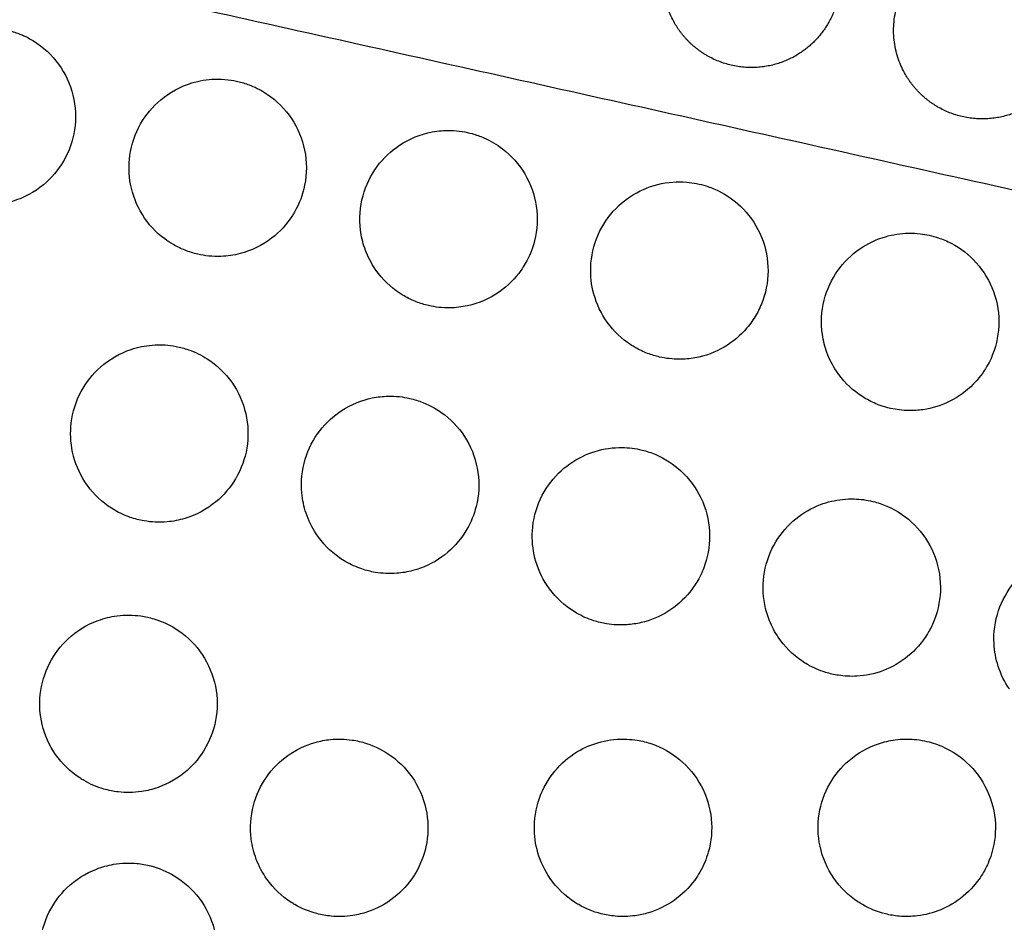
# Model space of a CAD drawing. Header units: millimetres. Extents: x -125 to 375, y 0 to 433.
# Tile 45 of 50: x 244 to 278, y 213 to 244. Entities that reach past the tile are written whole.
import ezdxf

# ---------------------------------------------------------------- set-up
doc = ezdxf.new("R2010")
doc.units = ezdxf.units.MM
doc.layers.add('Layer 01', color=18, linetype='Continuous', true_color=0x000000)

msp = doc.modelspace()

# ---------------------------------------------------------------- linework, layer by layer
at = {"layer": 'Layer 01'}
for points in [[(250, 433.013, 76), (187.5, 324.76, 76), (125, 216.506, 76)], [(250, 433.013, 76), (312.5, 324.76, 76), (375, 216.506, 76)], [(375, 216.506), (312.5, 324.76), (250, 433.013)], [(375, 216.506, 76), (287.653, 235.936, 83.178), (200.305, 255.366, 90.355)], [(125, 216.506, 76), (187.5, 108.253, 76), (250, 0, 76)], [(375, 216.506, 76), (287.653, 197.076, 83.178), (200.305, 177.646, 90.355)], [(375, 216.506, 76), (312.5, 108.253, 76), (250, 0, 76)], [(250, 0), (312.5, 108.253), (375, 216.506)]]:
    msp.add_open_spline(points, degree=2, dxfattribs=at)
at = {"layer": 'Layer 01', "extrusion": (0.093728, 0.054114, 0.994126)}
for points in [[(266.602, 243.714, 84.739), (265.102, 246.312, 84.739), (267.701, 247.812, 84.412), (270.299, 249.312, 84.086), (271.799, 246.714, 84.086), (272.665, 245.214, 84.086), (271.799, 243.714, 84.249)], [(274.412, 241.977, 84.097), (272.912, 244.575, 84.097), (275.51, 246.075, 83.771), (278.108, 247.575, 83.444), (279.608, 244.977, 83.444), (280.474, 243.477, 83.444), (279.608, 241.977, 83.607)]]:
    msp.add_rational_spline(points, [1, 0.707106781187, 1, 0.707106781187, 1, 0.807007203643, 0.868347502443], degree=2, knots=[0, 0, 0, 6.017726, 6.017726, 12.035452, 12.035452, 16.000643, 16.000643, 16.000643], dxfattribs=at)
at = {"layer": 'Layer 01'}
for points, knots in [([(240.768, 239.007, 87.383), (240.603, 239.28, 87.387), (240.482, 239.578, 87.385), (240.346, 240.168, 87.373), (240.322, 240.454, 87.362), (240.362, 241.122, 87.329), (240.457, 241.496, 87.303), (240.775, 242.17, 87.243), (240.988, 242.467, 87.209), (241.492, 242.955, 87.138), (241.775, 243.148, 87.103), (242.39, 243.43, 87.031), (242.718, 243.517, 86.996), (243.228, 243.565, 86.946), (243.404, 243.566, 86.93), (243.713, 243.541, 86.902), (243.846, 243.521, 86.891), (244.113, 243.463, 86.869), (244.246, 243.423, 86.858), (244.561, 243.307, 86.835), (244.739, 243.22, 86.823), (245.239, 242.912, 86.791), (245.529, 242.644, 86.778), (245.988, 242.013, 86.766), (246.153, 241.658, 86.768), (246.341, 240.896, 86.786), (246.359, 240.497, 86.803), (246.242, 239.738, 86.848), (246.118, 239.384, 86.875), (245.932, 239.062, 86.906)], [-17.469048, -17.469048, -17.469048, -17.469048, -16.507542, -16.507542, -15.648501, -15.648501, -14.494551, -14.494551, -13.401548, -13.401548, -12.372977, -12.372977, -11.356707, -11.356707, -10.824783, -10.824783, -10.420284, -10.420284, -10.001862, -10.001862, -9.40773, -9.40773, -8.231291, -8.231291, -7.062916, -7.062916, -5.871762, -5.871762, -4.750268, -4.750268, -4.750268, -4.750268]), ([(248.593, 237.245, 86.738), (248.399, 237.558, 86.743), (248.264, 237.905, 86.741), (248.134, 238.588, 86.724), (248.126, 238.917, 86.711), (248.224, 239.616, 86.671), (248.347, 239.977, 86.643), (248.71, 240.617, 86.58), (248.94, 240.893, 86.545), (249.523, 241.382, 86.468), (249.88, 241.576, 86.425), (250.52, 241.772, 86.355), (250.783, 241.815, 86.329), (251.2, 241.828, 86.289), (251.351, 241.822, 86.275), (251.624, 241.789, 86.251), (251.746, 241.766, 86.241), (252, 241.703, 86.221), (252.131, 241.661, 86.21), (252.459, 241.53, 86.187), (252.649, 241.429, 86.174), (253.148, 241.09, 86.144), (253.424, 240.812, 86.132), (253.855, 240.165, 86.123), (254.006, 239.802, 86.127), (254.162, 239.029, 86.148), (254.163, 238.626, 86.167), (254.02, 237.915, 86.211), (253.904, 237.607, 86.235), (253.741, 237.325, 86.262)], [-17.500676, -17.500676, -17.500676, -17.500676, -16.392581, -16.392581, -15.408401, -15.408401, -14.267858, -14.267858, -13.189418, -13.189418, -11.970841, -11.970841, -11.167984, -11.167984, -10.711223, -10.711223, -10.337848, -10.337848, -9.922599, -9.922599, -9.275389, -9.275389, -8.107515, -8.107515, -6.936109, -6.936109, -5.736027, -5.736027, -4.750311, -4.750311, -4.750311, -4.750311]), ([(256.418, 235.482, 86.092), (256.294, 235.678, 86.096), (256.193, 235.888, 86.097), (256.048, 236.306, 86.093), (256.001, 236.51, 86.089), (255.926, 237.108, 86.071), (255.955, 237.503, 86.051), (256.157, 238.24, 86), (256.321, 238.576, 85.969), (256.749, 239.154, 85.903), (257.004, 239.396, 85.868), (257.629, 239.81, 85.79), (258.004, 239.962, 85.747), (258.604, 240.075, 85.686), (258.813, 240.092, 85.665), (259.153, 240.084, 85.634), (259.284, 240.072, 85.622), (259.528, 240.034, 85.601), (259.641, 240.01, 85.592), (259.887, 239.942, 85.573), (260.019, 239.895, 85.563), (260.371, 239.742, 85.537), (260.582, 239.618, 85.524), (261.08, 239.237, 85.496), (261.337, 238.948, 85.486), (261.732, 238.282, 85.482), (261.864, 237.91, 85.487), (261.978, 237.132, 85.512), (261.957, 236.734, 85.532), (261.792, 236.084, 85.575), (261.688, 235.827, 85.595), (261.55, 235.588, 85.618)], [-17.527932, -17.527932, -17.527932, -17.527932, -16.828859, -16.828859, -16.199688, -16.199688, -15.016869, -15.016869, -13.898167, -13.898167, -12.844225, -12.844225, -11.633271, -11.633271, -11.00043, -11.00043, -10.605452, -10.605452, -10.256419, -10.256419, -9.835082, -9.835082, -9.099714, -9.099714, -7.947148, -7.947148, -6.771878, -6.771878, -5.583718, -5.583718, -4.749643, -4.749643, -4.749643, -4.749643]), ([(245.932, 239.062, 86.906), (245.93, 239.059, 86.906), (245.928, 239.056, 86.907), (245.749, 238.748, 86.937), (245.52, 238.477, 86.969), (244.939, 237.996, 87.042), (244.582, 237.805, 87.083), (243.97, 237.621, 87.146), (243.735, 237.58, 87.169), (243.349, 237.558, 87.205), (243.199, 237.561, 87.219), (242.919, 237.588, 87.243), (242.789, 237.609, 87.254), (242.508, 237.674, 87.278), (242.358, 237.721, 87.289), (242.082, 237.832, 87.31), (241.955, 237.894, 87.319), (241.834, 237.964, 87.328)], [-4.750268, -4.750268, -4.750268, -4.750268, -4.739592, -4.739592, -3.675941, -3.675941, -2.462555, -2.462555, -1.745958, -1.745958, -1.294483, -1.294483, -0.896959, -0.896959, -0.423467, -0.423467, 0, 0, 0, 0]), ([(264.245, 233.717, 85.446), (264.054, 234.011, 85.452), (263.916, 234.336, 85.452), (263.768, 234.979, 85.44), (263.746, 235.289, 85.429), (263.803, 235.977, 85.395), (263.906, 236.347, 85.369), (264.236, 237.01, 85.309), (264.452, 237.3, 85.275), (264.96, 237.774, 85.206), (265.242, 237.959, 85.171), (265.862, 238.233, 85.1), (266.197, 238.317, 85.065), (266.696, 238.354, 85.016), (266.854, 238.354, 85.002), (267.124, 238.331, 84.978), (267.235, 238.315, 84.968), (267.453, 238.272, 84.95), (267.56, 238.244, 84.941), (267.811, 238.165, 84.922), (267.952, 238.108, 84.911), (268.36, 237.907, 84.883), (268.609, 237.733, 84.869), (269.101, 237.265, 84.846), (269.323, 236.957, 84.84), (269.647, 236.259, 84.843), (269.741, 235.873, 84.852), (269.775, 235.094, 84.883), (269.717, 234.707, 84.905), (269.526, 234.172, 84.945), (269.449, 234.007, 84.959), (269.359, 233.851, 84.973)], [-17.558771, -17.558771, -17.558771, -17.558771, -16.504766, -16.504766, -15.574568, -15.574568, -14.426832, -14.426832, -13.342451, -13.342451, -12.32911, -12.32911, -11.293203, -11.293203, -10.817239, -10.817239, -10.47784, -10.47784, -10.145493, -10.145493, -9.686412, -9.686412, -8.776064, -8.776064, -7.643981, -7.643981, -6.461838, -6.461838, -5.295622, -5.295622, -4.748749, -4.748749, -4.748749, -4.748749]), ([(249.643, 236.227, 86.682), (249.542, 236.285, 86.689), (249.445, 236.349, 86.696), (249.049, 236.643, 86.72), (248.792, 236.924, 86.733), (248.593, 237.245, 86.738)], [-1.485797, -1.485797, -1.485797, -1.485797, -1.136148, -1.136148, 0, 0, 0, 0]), ([(253.741, 237.325, 86.262), (253.718, 237.286, 86.266), (253.695, 237.247, 86.27), (253.482, 236.915, 86.303), (253.245, 236.656, 86.336), (252.65, 236.2, 86.408), (252.287, 236.023, 86.449), (251.688, 235.867, 86.509), (251.472, 235.835, 86.53), (251.115, 235.822, 86.563), (250.976, 235.826, 86.576), (250.715, 235.853, 86.599), (250.592, 235.873, 86.609), (250.324, 235.935, 86.631), (250.179, 235.98, 86.643), (249.902, 236.09, 86.664), (249.77, 236.154, 86.673), (249.643, 236.227, 86.682)], [-4.750311, -4.750311, -4.750311, -4.750311, -4.613541, -4.613541, -3.560932, -3.560932, -2.350234, -2.350234, -1.692211, -1.692211, -1.273, -1.273, -0.898359, -0.898359, -0.44309, -0.44309, 0, 0, 0, 0]), ([(272.073, 231.952, 84.799), (271.943, 232.146, 84.804), (271.837, 232.356, 84.806), (271.683, 232.771, 84.804), (271.632, 232.975, 84.8), (271.545, 233.572, 84.785), (271.565, 233.969, 84.766), (271.753, 234.71, 84.718), (271.91, 235.05, 84.688), (272.328, 235.637, 84.623), (272.578, 235.883, 84.588), (273.13, 236.265, 84.519), (273.423, 236.404, 84.485), (273.986, 236.568, 84.425), (274.248, 236.608, 84.399), (274.646, 236.616, 84.361), (274.779, 236.609, 84.349), (275.011, 236.583, 84.329), (275.112, 236.566, 84.32), (275.316, 236.522, 84.303), (275.419, 236.493, 84.295), (275.673, 236.408, 84.276), (275.82, 236.346, 84.265), (276.281, 236.104, 84.234), (276.567, 235.881, 84.218), (277.061, 235.328, 84.199), (277.259, 234.998, 84.196), (277.524, 234.269, 84.205), (277.585, 233.875, 84.217), (277.55, 233.1, 84.253), (277.461, 232.726, 84.277), (277.264, 232.289, 84.313), (277.218, 232.2, 84.32), (277.168, 232.114, 84.328)], [-17.588822, -17.588822, -17.588822, -17.588822, -16.885684, -16.885684, -16.256484, -16.256484, -15.071585, -15.071585, -13.952048, -13.952048, -12.89895, -12.89895, -11.924584, -11.924584, -11.12624, -11.12624, -10.725065, -10.725065, -10.41871, -10.41871, -10.095025, -10.095025, -9.613103, -9.613103, -8.529681, -8.529681, -7.382569, -7.382569, -6.195906, -6.195906, -5.048737, -5.048737, -4.747914, -4.747914, -4.747914, -4.747914]), ([(261.55, 235.588, 85.618), (261.504, 235.509, 85.625), (261.455, 235.431, 85.633), (261.203, 235.075, 85.671), (260.957, 234.83, 85.703), (260.349, 234.403, 85.775), (259.98, 234.241, 85.815), (259.398, 234.115, 85.873), (259.202, 234.092, 85.892), (258.878, 234.086, 85.921), (258.75, 234.092, 85.933), (258.507, 234.119, 85.954), (258.392, 234.138, 85.964), (258.136, 234.197, 85.985), (257.996, 234.24, 85.996), (257.719, 234.349, 86.017), (257.583, 234.414, 86.027), (257.452, 234.49, 86.036)], [-4.749643, -4.749643, -4.749643, -4.749643, -4.472478, -4.472478, -3.432734, -3.432734, -2.227827, -2.227827, -1.634445, -1.634445, -1.248636, -1.248636, -0.896283, -0.896283, -0.456261, -0.456261, 0, 0, 0, 0]), ([(257.452, 234.49, 86.036), (257.359, 234.544, 86.043), (257.268, 234.603, 86.049), (256.878, 234.888, 86.073), (256.619, 235.164, 86.086), (256.418, 235.482, 86.092)], [-1.454549, -1.454549, -1.454549, -1.454549, -1.12965, -1.12965, 0, 0, 0, 0]), ([(269.359, 233.851, 84.973), (269.269, 233.695, 84.988), (269.166, 233.548, 85.003), (268.831, 233.153, 85.049), (268.571, 232.935, 85.081), (267.975, 232.584, 85.149), (267.638, 232.46, 85.184), (267.116, 232.367, 85.235), (266.941, 232.351, 85.252), (266.649, 232.351, 85.278), (266.531, 232.357, 85.289), (266.306, 232.383, 85.308), (266.198, 232.402, 85.317), (265.954, 232.458, 85.337), (265.819, 232.499, 85.348), (265.54, 232.606, 85.37), (265.398, 232.674, 85.38), (265.261, 232.753, 85.39)], [-4.748749, -4.748749, -4.748749, -4.748749, -4.204737, -4.204737, -3.187761, -3.187761, -2.113603, -2.113603, -1.584836, -1.584836, -1.230782, -1.230782, -0.900345, -0.900345, -0.47614, -0.47614, 0, 0, 0, 0]), ([(265.261, 232.753, 85.39), (265.175, 232.802, 85.396), (265.092, 232.856, 85.401), (264.708, 233.132, 85.426), (264.448, 233.404, 85.44), (264.245, 233.717, 85.446)], [-1.421668, -1.421668, -1.421668, -1.421668, -1.122476, -1.122476, 0, 0, 0, 0]), ([(246.653, 228.203, 87.199), (246.453, 228.511, 87.21), (246.31, 228.852, 87.214), (246.164, 229.535, 87.211), (246.149, 229.869, 87.203), (246.233, 230.569, 87.177), (246.347, 230.93, 87.157), (246.692, 231.571, 87.108), (246.913, 231.851, 87.08), (247.478, 232.352, 87.014), (247.83, 232.555, 86.976), (248.441, 232.761, 86.914), (248.68, 232.81, 86.891), (249.068, 232.842, 86.855), (249.215, 232.843, 86.841), (249.486, 232.825, 86.817), (249.61, 232.809, 86.807), (249.874, 232.759, 86.784), (250.014, 232.721, 86.773), (250.374, 232.596, 86.745), (250.588, 232.492, 86.729), (251.111, 232.157, 86.692), (251.393, 231.888, 86.675), (251.842, 231.254, 86.654), (252.003, 230.894, 86.65), (252.179, 230.127, 86.656), (252.191, 229.729, 86.665), (252.066, 228.987, 86.696), (251.944, 228.649, 86.715), (251.765, 228.34, 86.739)], [-17.558348, -17.558348, -17.558348, -17.558348, -16.454147, -16.454147, -15.458003, -15.458003, -14.329939, -14.329939, -13.263381, -13.263381, -12.050201, -12.050201, -11.315582, -11.315582, -10.873675, -10.873675, -10.497019, -10.497019, -10.061013, -10.061013, -9.347482, -9.347482, -8.187338, -8.187338, -7.010991, -7.010991, -5.822985, -5.822985, -4.747616, -4.747616, -4.747616, -4.747616]), ([(273.07, 231.016, 84.742), (272.992, 231.061, 84.748), (272.915, 231.11, 84.753), (272.539, 231.375, 84.778), (272.278, 231.643, 84.792), (272.073, 231.952, 84.799)], [-1.387872, -1.387872, -1.387872, -1.387872, -1.114702, -1.114702, 0, 0, 0, 0]), ([(277.168, 232.114, 84.328), (277.041, 231.893, 84.349), (276.886, 231.689, 84.371), (276.475, 231.272, 84.424), (276.206, 231.078, 84.455), (275.625, 230.787, 84.519), (275.318, 230.691, 84.55), (274.845, 230.622, 84.595), (274.688, 230.612, 84.61), (274.424, 230.615, 84.634), (274.317, 230.623, 84.643), (274.109, 230.648, 84.661), (274.008, 230.665, 84.67), (273.778, 230.717, 84.689), (273.65, 230.755, 84.699), (273.367, 230.86, 84.721), (273.215, 230.932, 84.732), (273.07, 231.016, 84.742)], [-4.747914, -4.747914, -4.747914, -4.747914, -3.976701, -3.976701, -2.981831, -2.981831, -2.01501, -2.01501, -1.5401, -1.5401, -1.216953, -1.216953, -0.907926, -0.907926, -0.505552, -0.505552, 0, 0, 0, 0]), ([(254.472, 226.451, 86.539), (254.33, 226.666, 86.547), (254.216, 226.899, 86.552), (254.059, 227.366, 86.556), (254.01, 227.596, 86.555), (253.954, 228.213, 86.546), (253.993, 228.601, 86.533), (254.21, 229.319, 86.495), (254.378, 229.645, 86.471), (254.809, 230.205, 86.417), (255.063, 230.438, 86.388), (255.661, 230.824, 86.322), (256.007, 230.966, 86.287), (256.549, 231.078, 86.235), (256.732, 231.098, 86.218), (257.04, 231.104, 86.19), (257.165, 231.099, 86.178), (257.408, 231.074, 86.157), (257.526, 231.054, 86.147), (257.793, 230.993, 86.125), (257.942, 230.947, 86.113), (258.35, 230.784, 86.081), (258.599, 230.642, 86.063), (259.121, 230.234, 86.028), (259.372, 229.948, 86.014), (259.762, 229.283, 85.998), (259.893, 228.908, 85.996), (260.001, 228.135, 86.007), (259.98, 227.743, 86.018), (259.817, 227.099, 86.048), (259.712, 226.841, 86.063), (259.574, 226.603, 86.081)], [-17.570019, -17.570019, -17.570019, -17.570019, -16.793852, -16.793852, -16.089224, -16.089224, -14.928839, -14.928839, -13.831381, -13.831381, -12.798823, -12.798823, -11.680888, -11.680888, -11.127517, -11.127517, -10.749496, -10.749496, -10.390383, -10.390383, -9.922704, -9.922704, -9.064018, -9.064018, -7.928494, -7.928494, -6.746931, -6.746931, -5.578895, -5.578895, -4.745769, -4.745769, -4.745769, -4.745769]), ([(262.291, 224.699, 85.877), (262.101, 224.983, 85.888), (261.961, 225.298, 85.895), (261.801, 225.929, 85.896), (261.772, 226.238, 85.892), (261.813, 226.922, 85.874), (261.907, 227.29, 85.857), (262.215, 227.953, 85.813), (262.421, 228.246, 85.787), (262.909, 228.729, 85.73), (263.181, 228.922, 85.701), (263.76, 229.202, 85.641), (264.06, 229.293, 85.611), (264.52, 229.358, 85.568), (264.672, 229.367, 85.554), (264.936, 229.364, 85.53), (265.048, 229.356, 85.52), (265.274, 229.328, 85.501), (265.387, 229.307, 85.491), (265.657, 229.241, 85.469), (265.813, 229.189, 85.457), (266.275, 228.991, 85.421), (266.563, 228.806, 85.4), (267.095, 228.318, 85.366), (267.325, 228.008, 85.354), (267.661, 227.308, 85.341), (267.759, 226.922, 85.342), (267.802, 226.147, 85.356), (267.749, 225.766, 85.369), (267.564, 225.217, 85.397), (267.482, 225.036, 85.408), (267.383, 224.865, 85.42)], [-17.587167, -17.587167, -17.587167, -17.587167, -16.558604, -16.558604, -15.630891, -15.630891, -14.497628, -14.497628, -13.427448, -13.427448, -12.427352, -12.427352, -11.485286, -11.485286, -11.026983, -11.026983, -10.687837, -10.687837, -10.341131, -10.341131, -9.848005, -9.848005, -8.82491, -8.82491, -7.675371, -7.675371, -6.489666, -6.489666, -5.341147, -5.341147, -4.745255, -4.745255, -4.745255, -4.745255]), ([(247.667, 227.242, 87.129), (247.589, 227.286, 87.135), (247.513, 227.335, 87.141), (247.128, 227.606, 87.169), (246.861, 227.883, 87.187), (246.653, 228.203, 87.199)], [-1.419269, -1.419269, -1.419269, -1.419269, -1.148037, -1.148037, 0, 0, 0, 0]), ([(251.765, 228.34, 86.739), (251.759, 228.329, 86.739), (251.753, 228.319, 86.74), (251.57, 228.011, 86.764), (251.344, 227.747, 86.79), (250.769, 227.272, 86.852), (250.412, 227.081, 86.888), (249.835, 226.908, 86.943), (249.635, 226.87, 86.961), (249.298, 226.839, 86.992), (249.162, 226.837, 87.004), (248.9, 226.849, 87.027), (248.775, 226.863, 87.038), (248.492, 226.912, 87.062), (248.337, 226.952, 87.075), (248.005, 227.067, 87.103), (247.832, 227.146, 87.116), (247.667, 227.242, 87.129)], [-4.747616, -4.747616, -4.747616, -4.747616, -4.711543, -4.711543, -3.668885, -3.668885, -2.460979, -2.460979, -1.849393, -1.849393, -1.439462, -1.439462, -1.057936, -1.057936, -0.574516, -0.574516, 0, 0, 0, 0]), ([(270.109, 222.949, 85.211), (269.991, 223.123, 85.219), (269.892, 223.31, 85.225), (269.74, 223.684, 85.232), (269.686, 223.869, 85.234), (269.579, 224.419, 85.233), (269.576, 224.788, 85.227), (269.704, 225.513, 85.2), (269.835, 225.861, 85.181), (270.205, 226.475, 85.134), (270.434, 226.739, 85.107), (270.954, 227.16, 85.05), (271.234, 227.322, 85.021), (271.776, 227.526, 84.967), (272.027, 227.585, 84.943), (272.415, 227.626, 84.907), (272.548, 227.631, 84.895), (272.783, 227.624, 84.874), (272.885, 227.616, 84.865), (273.096, 227.588, 84.847), (273.204, 227.568, 84.838), (273.473, 227.502, 84.815), (273.631, 227.449, 84.803), (274.132, 227.232, 84.763), (274.45, 227.016, 84.741), (274.99, 226.475, 84.706), (275.207, 226.153, 84.694), (275.511, 225.435, 84.684), (275.592, 225.045, 84.685), (275.597, 224.272, 84.701), (275.528, 223.897, 84.714), (275.336, 223.401, 84.74), (275.27, 223.262, 84.748), (275.193, 223.128, 84.757)], [-17.599757, -17.599757, -17.599757, -17.599757, -16.966235, -16.966235, -16.386039, -16.386039, -15.284553, -15.284553, -14.172651, -14.172651, -13.126038, -13.126038, -12.155459, -12.155459, -11.378653, -11.378653, -10.978712, -10.978712, -10.66866, -10.66866, -10.336798, -10.336798, -9.835285, -9.835285, -8.690185, -8.690185, -7.533699, -7.533699, -6.346134, -6.346134, -5.210056, -5.210056, -4.744814, -4.744814, -4.744814, -4.744814]), ([(259.574, 226.603, 86.081), (259.531, 226.528, 86.086), (259.485, 226.455, 86.092), (259.241, 226.106, 86.121), (259.001, 225.863, 86.147), (258.429, 225.453, 86.206), (258.096, 225.296, 86.239), (257.567, 225.156, 86.288), (257.388, 225.125, 86.305), (257.081, 225.102, 86.333), (256.956, 225.1, 86.344), (256.711, 225.112, 86.365), (256.592, 225.125, 86.376), (256.321, 225.171, 86.399), (256.17, 225.209, 86.412), (255.832, 225.322, 86.44), (255.649, 225.404, 86.454), (255.476, 225.504, 86.468)], [-4.745769, -4.745769, -4.745769, -4.745769, -4.485667, -4.485667, -3.46292, -3.46292, -2.36145, -2.36145, -1.812321, -1.812321, -1.433624, -1.433624, -1.073472, -1.073472, -0.604086, -0.604086, 0, 0, 0, 0]), ([(255.476, 225.504, 86.468), (255.403, 225.547, 86.474), (255.331, 225.592, 86.479), (254.95, 225.858, 86.508), (254.682, 226.133, 86.527), (254.472, 226.451, 86.539)], [-1.400939, -1.400939, -1.400939, -1.400939, -1.144931, -1.144931, 0, 0, 0, 0]), ([(277.925, 221.201, 84.542), (277.764, 221.438, 84.554), (277.637, 221.696, 84.561), (277.469, 222.215, 84.569), (277.422, 222.471, 84.57), (277.387, 223.111, 84.562), (277.44, 223.492, 84.551), (277.677, 224.194, 84.517), (277.853, 224.511, 84.495), (278.293, 225.05, 84.444), (278.548, 225.272, 84.416), (279.121, 225.624, 84.357), (279.436, 225.751, 84.326), (279.935, 225.859, 84.278), (280.107, 225.882, 84.263), (280.385, 225.893, 84.237), (280.492, 225.892, 84.228), (280.691, 225.879, 84.21), (280.785, 225.868, 84.202), (280.991, 225.835, 84.185), (281.103, 225.811, 84.175), (281.414, 225.724, 84.149), (281.608, 225.647, 84.134), (282.129, 225.375, 84.094), (282.429, 225.136, 84.073), (282.93, 224.554, 84.041), (283.124, 224.214, 84.031), (283.375, 223.467, 84.024), (283.425, 223.066, 84.027), (283.368, 222.297, 84.045), (283.271, 221.936, 84.059), (283.078, 221.529, 84.081), (283.041, 221.46, 84.086), (283.002, 221.391, 84.09)], [-17.611854, -17.611854, -17.611854, -17.611854, -16.751794, -16.751794, -15.971839, -15.971839, -14.824628, -14.824628, -13.741607, -13.741607, -12.729184, -12.729184, -11.710844, -11.710844, -11.188999, -11.188999, -10.868627, -10.868627, -10.585285, -10.585285, -10.23913, -10.23913, -9.611439, -9.611439, -8.467848, -8.467848, -7.300669, -7.300669, -6.098504, -6.098504, -4.982413, -4.982413, -4.744431, -4.744431, -4.744431, -4.744431]), ([(267.383, 224.865, 85.42), (267.304, 224.728, 85.43), (267.214, 224.598, 85.44), (266.905, 224.216, 85.475), (266.654, 223.995, 85.501), (266.093, 223.645, 85.557), (265.787, 223.518, 85.586), (265.307, 223.407, 85.63), (265.144, 223.383, 85.645), (264.866, 223.364, 85.67), (264.751, 223.363, 85.68), (264.523, 223.375, 85.7), (264.411, 223.387, 85.71), (264.152, 223.429, 85.733), (264.007, 223.464, 85.745), (263.663, 223.575, 85.774), (263.469, 223.662, 85.79), (263.285, 223.767, 85.804)], [-4.745255, -4.745255, -4.745255, -4.745255, -4.266625, -4.266625, -3.265128, -3.265128, -2.272313, -2.272313, -1.77764, -1.77764, -1.429974, -1.429974, -1.090049, -1.090049, -0.638872, -0.638872, 0, 0, 0, 0]), ([(263.285, 223.767, 85.804), (263.216, 223.807, 85.81), (263.149, 223.85, 85.815), (262.771, 224.111, 85.844), (262.502, 224.383, 85.863), (262.291, 224.699, 85.877)], [-1.38333, -1.38333, -1.38333, -1.38333, -1.142235, -1.142235, 0, 0, 0, 0]), ([(245.658, 218.99, 87.413), (245.446, 219.295, 87.431), (245.293, 219.637, 87.442), (245.127, 220.329, 87.452), (245.104, 220.671, 87.452), (245.178, 221.378, 87.439), (245.284, 221.736, 87.426), (245.613, 222.378, 87.39), (245.826, 222.659, 87.368), (246.375, 223.17, 87.313), (246.72, 223.38, 87.28), (247.303, 223.593, 87.225), (247.519, 223.646, 87.205), (247.878, 223.692, 87.173), (248.019, 223.701, 87.16), (248.286, 223.697, 87.136), (248.412, 223.688, 87.125), (248.688, 223.649, 87.101), (248.838, 223.617, 87.089), (249.238, 223.497, 87.055), (249.481, 223.388, 87.035), (250.026, 223.049, 86.991), (250.306, 222.791, 86.969), (250.766, 222.173, 86.936), (250.936, 221.815, 86.925), (251.128, 221.055, 86.916), (251.149, 220.661, 86.917), (251.041, 219.911, 86.932), (250.924, 219.562, 86.945), (250.738, 219.228, 86.963), (250.73, 219.213, 86.964), (250.722, 219.199, 86.965)], [-17.640029, -17.640029, -17.640029, -17.640029, -16.522417, -16.522417, -15.500582, -15.500582, -14.384711, -14.384711, -13.330333, -13.330333, -12.123414, -12.123414, -11.45566, -11.45566, -11.029731, -11.029731, -10.649579, -10.649579, -10.188722, -10.188722, -9.38906, -9.38906, -8.253474, -8.253474, -7.072011, -7.072011, -5.895771, -5.895771, -4.795519, -4.795519, -4.745626, -4.745626, -4.745626, -4.745626]), ([(271.094, 222.03, 85.137), (271.029, 222.068, 85.142), (270.965, 222.108, 85.147), (270.591, 222.364, 85.177), (270.321, 222.635, 85.197), (270.109, 222.949, 85.211)], [-1.367676, -1.367676, -1.367676, -1.367676, -1.140283, -1.140283, 0, 0, 0, 0]), ([(275.193, 223.128, 84.757), (275.094, 222.958, 84.769), (274.978, 222.797, 84.781), (274.632, 222.402, 84.818), (274.377, 222.194, 84.844), (273.818, 221.871, 84.898), (273.518, 221.756, 84.926), (273.062, 221.661, 84.967), (272.917, 221.642, 84.98), (272.665, 221.627, 85.003), (272.559, 221.627, 85.012), (272.349, 221.637, 85.031), (272.245, 221.647, 85.04), (271.996, 221.685, 85.061), (271.852, 221.718, 85.074), (271.496, 221.827, 85.104), (271.289, 221.918, 85.121), (271.094, 222.03, 85.137)], [-4.744814, -4.744814, -4.744814, -4.744814, -4.148507, -4.148507, -3.162906, -3.162906, -2.200476, -2.200476, -1.757801, -1.757801, -1.439025, -1.439025, -1.123205, -1.123205, -0.679625, -0.679625, 0, 0, 0, 0]), ([(250.722, 219.199, 86.965), (250.559, 218.917, 86.981), (250.351, 218.663, 87), (249.818, 218.194, 87.049), (249.484, 217.998, 87.079), (248.942, 217.806, 87.128), (248.755, 217.76, 87.144), (248.432, 217.712, 87.173), (248.298, 217.701, 87.185), (248.036, 217.698, 87.208), (247.908, 217.704, 87.219), (247.615, 217.738, 87.245), (247.451, 217.771, 87.259), (247.058, 217.884, 87.294), (246.834, 217.98, 87.313), (246.624, 218.101, 87.332)], [-4.745626, -4.745626, -4.745626, -4.745626, -3.763589, -3.763589, -2.607178, -2.607178, -2.02702, -2.02702, -1.622332, -1.622332, -1.235821, -1.235821, -0.732464, -0.732464, 0, 0, 0, 0]), ([(252.805, 214.775, 86.785), (252.657, 214.983, 86.799), (252.537, 215.21, 86.81), (252.365, 215.668, 86.826), (252.308, 215.898, 86.832), (252.231, 216.509, 86.839), (252.255, 216.894, 86.837), (252.442, 217.611, 86.819), (252.595, 217.94, 86.805), (252.997, 218.511, 86.767), (253.238, 218.753, 86.745), (253.796, 219.151, 86.694), (254.111, 219.302, 86.665), (254.612, 219.442, 86.62), (254.783, 219.474, 86.605), (255.078, 219.504, 86.578), (255.202, 219.508, 86.567), (255.447, 219.503, 86.546), (255.568, 219.492, 86.535), (255.852, 219.451, 86.51), (256.014, 219.413, 86.496), (256.475, 219.265, 86.456), (256.761, 219.12, 86.432), (257.328, 218.708, 86.384), (257.592, 218.426, 86.362), (258.005, 217.767, 86.328), (258.147, 217.395, 86.316), (258.277, 216.628, 86.305), (258.267, 216.241, 86.306), (258.12, 215.564, 86.318), (258.007, 215.274, 86.327), (257.853, 215.006, 86.34)], [-17.660193, -17.660193, -17.660193, -17.660193, -16.89272, -16.89272, -16.185271, -16.185271, -15.038568, -15.038568, -13.955296, -13.955296, -12.936519, -12.936519, -11.889013, -11.889013, -11.367142, -11.367142, -10.99311, -10.99311, -10.62752, -10.62752, -10.127047, -10.127047, -9.166538, -9.166538, -8.013922, -8.013922, -6.827081, -6.827081, -5.674879, -5.674879, -4.743375, -4.743375, -4.743375, -4.743375]), ([(262.396, 214.788, 85.938), (262.209, 215.055, 85.956), (262.067, 215.351, 85.969), (261.891, 215.952, 85.986), (261.851, 216.251, 85.99), (261.861, 216.924, 85.989), (261.936, 217.293, 85.982), (262.21, 217.965, 85.956), (262.399, 218.265, 85.938), (262.856, 218.768, 85.895), (263.115, 218.973, 85.871), (263.658, 219.273, 85.821), (263.934, 219.376, 85.796), (264.363, 219.469, 85.758), (264.509, 219.49, 85.745), (264.766, 219.507, 85.722), (264.878, 219.508, 85.712), (265.105, 219.498, 85.692), (265.221, 219.486, 85.682), (265.503, 219.44, 85.657), (265.668, 219.399, 85.643), (266.171, 219.226, 85.6), (266.491, 219.047, 85.573), (267.067, 218.569, 85.524), (267.313, 218.269, 85.504), (267.683, 217.581, 85.473), (267.8, 217.2, 85.464), (267.878, 216.43, 85.458), (267.844, 216.05, 85.46), (267.673, 215.448, 85.474), (267.576, 215.22, 85.482), (267.453, 215.006, 85.492)], [-17.645566, -17.645566, -17.645566, -17.645566, -16.66455, -16.66455, -15.76216, -15.76216, -14.639637, -14.639637, -13.58079, -13.58079, -12.591566, -12.591566, -11.709567, -11.709567, -11.265933, -11.265933, -10.929923, -10.929923, -10.579193, -10.579193, -10.067801, -10.067801, -8.973139, -8.973139, -7.813533, -7.813533, -6.624951, -6.624951, -5.486997, -5.486997, -4.743426, -4.743426, -4.743426, -4.743426]), ([(271.988, 214.799, 85.091), (271.762, 215.125, 85.112), (271.603, 215.493, 85.128), (271.444, 216.24, 85.143), (271.434, 216.611, 85.144), (271.548, 217.335, 85.133), (271.671, 217.682, 85.121), (272.023, 218.296, 85.088), (272.243, 218.562, 85.067), (272.794, 219.034, 85.016), (273.131, 219.226, 84.985), (273.68, 219.411, 84.935), (273.87, 219.455, 84.918), (274.179, 219.496, 84.89), (274.294, 219.504, 84.88), (274.51, 219.508, 84.861), (274.609, 219.504, 84.852), (274.826, 219.486, 84.833), (274.943, 219.469, 84.823), (275.258, 219.404, 84.795), (275.452, 219.343, 84.779), (275.993, 219.111, 84.733), (276.314, 218.892, 84.706), (276.859, 218.343, 84.66), (277.076, 218.016, 84.643), (277.379, 217.287, 84.618), (277.457, 216.891, 84.612), (277.453, 216.12, 84.612), (277.382, 215.752, 84.618), (277.192, 215.269, 84.633), (277.127, 215.135, 84.639), (277.053, 215.006, 84.645)], [-17.637135, -17.637135, -17.637135, -17.637135, -16.443294, -16.443294, -15.337801, -15.337801, -14.239537, -14.239537, -13.207645, -13.207645, -12.049815, -12.049815, -11.460929, -11.460929, -11.111185, -11.111185, -10.810534, -10.810534, -10.454753, -10.454753, -9.841037, -9.841037, -8.681125, -8.681125, -7.510565, -7.510565, -6.307727, -6.307727, -5.191919, -5.191919, -4.744125, -4.744125, -4.744125, -4.744125]), ([(246.624, 218.101, 87.332), (246.573, 218.13, 87.336), (246.524, 218.16, 87.34), (246.155, 218.403, 87.372), (245.877, 218.674, 87.395), (245.658, 218.99, 87.413)], [-1.333069, -1.333069, -1.333069, -1.333069, -1.157912, -1.157912, 0, 0, 0, 0]), ([(245.704, 210.541, 87.381), (245.481, 210.845, 87.404), (245.317, 211.189, 87.422), (245.133, 211.893, 87.445), (245.104, 212.245, 87.451), (245.171, 212.959, 87.45), (245.272, 213.315, 87.444), (245.589, 213.955, 87.419), (245.795, 214.236, 87.402), (246.332, 214.753, 87.357), (246.673, 214.97, 87.327), (247.231, 215.185, 87.279), (247.424, 215.238, 87.262), (247.755, 215.294, 87.233), (247.89, 215.308, 87.221), (248.153, 215.316, 87.198), (248.28, 215.312, 87.186), (248.569, 215.285, 87.161), (248.729, 215.256, 87.147), (249.162, 215.143, 87.108), (249.427, 215.031, 87.084), (249.999, 214.686, 87.033), (250.285, 214.429, 87.007), (250.753, 213.811, 86.962), (250.927, 213.453, 86.945), (251.124, 212.697, 86.922), (251.148, 212.307, 86.917), (251.051, 211.564, 86.919), (250.939, 211.217, 86.925), (250.753, 210.869, 86.937), (250.738, 210.841, 86.939), (250.722, 210.814, 86.94)], [-17.71838, -17.71838, -17.71838, -17.71838, -16.581501, -16.581501, -15.528799, -15.528799, -14.424219, -14.424219, -13.38163, -13.38163, -12.178034, -12.178034, -11.576102, -11.576102, -11.165784, -11.165784, -10.781688, -10.781688, -10.292093, -10.292093, -9.428437, -9.428437, -8.280034, -8.280034, -7.093453, -7.093453, -5.929325, -5.929325, -4.840813, -4.840813, -4.744492, -4.744492, -4.744492, -4.744492]), ([(257.853, 215.006, 86.34), (257.829, 214.964, 86.342), (257.803, 214.923, 86.344), (257.595, 214.6, 86.362), (257.368, 214.351, 86.38), (256.838, 213.935, 86.425), (256.537, 213.773, 86.451), (256.052, 213.609, 86.493), (255.885, 213.568, 86.507), (255.593, 213.523, 86.533), (255.47, 213.512, 86.544), (255.225, 213.504, 86.565), (255.104, 213.508, 86.576), (254.819, 213.534, 86.601), (254.657, 213.562, 86.616), (254.238, 213.671, 86.653), (253.988, 213.774, 86.676), (253.755, 213.908, 86.697)], [-4.743375, -4.743375, -4.743375, -4.743375, -4.596989, -4.596989, -3.589017, -3.589017, -2.565429, -2.565429, -2.047369, -2.047369, -1.674251, -1.674251, -1.307859, -1.307859, -0.812542, -0.812542, 0, 0, 0, 0]), ([(267.453, 215.006, 85.492), (267.4, 214.915, 85.497), (267.342, 214.826, 85.502), (267.085, 214.474, 85.523), (266.849, 214.241, 85.542), (266.317, 213.867, 85.587), (266.025, 213.726, 85.612), (265.57, 213.589, 85.652), (265.419, 213.556, 85.665), (265.155, 213.519, 85.688), (265.043, 213.51, 85.698), (264.816, 213.504, 85.718), (264.702, 213.508, 85.728), (264.428, 213.533, 85.752), (264.269, 213.56, 85.766), (263.847, 213.667, 85.804), (263.592, 213.771, 85.828), (263.355, 213.908, 85.849)], [-4.743426, -4.743426, -4.743426, -4.743426, -4.423472, -4.423472, -3.432914, -3.432914, -2.462206, -2.462206, -1.99817, -1.99817, -1.658143, -1.658143, -1.313427, -1.313427, -0.828088, -0.828088, 0, 0, 0, 0]), ([(277.053, 215.006, 84.645), (276.955, 214.836, 84.653), (276.84, 214.676, 84.662), (276.499, 214.287, 84.69), (276.251, 214.082, 84.711), (275.737, 213.78, 84.754), (275.481, 213.674, 84.776), (275.084, 213.57, 84.811), (274.951, 213.545, 84.822), (274.715, 213.516, 84.843), (274.614, 213.509, 84.852), (274.406, 213.505, 84.87), (274.3, 213.508, 84.879), (274.04, 213.531, 84.903), (273.886, 213.557, 84.916), (273.461, 213.662, 84.955), (273.199, 213.767, 84.979), (272.955, 213.908, 85.001)], [-4.744125, -4.744125, -4.744125, -4.744125, -4.150858, -4.150858, -3.187286, -3.187286, -2.355374, -2.355374, -1.947389, -1.947389, -1.640372, -1.640372, -1.320169, -1.320169, -0.851082, -0.851082, 0, 0, 0, 0]), ([(253.755, 213.908, 86.697), (253.713, 213.932, 86.701), (253.672, 213.958, 86.705), (253.307, 214.192, 86.738), (253.027, 214.461, 86.764), (252.805, 214.775, 86.785)], [-1.306411, -1.306411, -1.306411, -1.306411, -1.160399, -1.160399, 0, 0, 0, 0]), ([(263.355, 213.908, 85.849), (263.308, 213.935, 85.854), (263.262, 213.964, 85.858), (262.895, 214.203, 85.892), (262.616, 214.473, 85.918), (262.396, 214.788, 85.938)], [-1.321875, -1.321875, -1.321875, -1.321875, -1.158305, -1.158305, 0, 0, 0, 0]), ([(272.955, 213.908, 85.001), (272.904, 213.938, 85.006), (272.853, 213.969, 85.01), (272.484, 214.213, 85.045), (272.207, 214.483, 85.07), (271.988, 214.799, 85.091)], [-1.335302, -1.335302, -1.335302, -1.335302, -1.156498, -1.156498, 0, 0, 0, 0])]:
    msp.add_open_spline(points, degree=3, knots=knots, dxfattribs=at)
at = {"layer": 'Layer 01', "extrusion": (-0.093728, -0.054114, -0.994126)}
for points in [[(267.701, 242.616, 84.695), (267.004, 243.018, 84.739), (266.602, 243.714, 84.739)], [(275.51, 240.879, 84.053), (274.814, 241.281, 84.097), (274.412, 241.977, 84.097)]]:
    msp.add_rational_spline(points, [0.868347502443, 0.900099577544, 1], degree=2, dxfattribs=at)
for points in [[(271.799, 243.714, 84.249), (271.397, 243.018, 84.325), (270.701, 242.616, 84.412), (269.201, 241.75, 84.601), (267.701, 242.616, 84.695)], [(279.608, 241.977, 83.607), (279.206, 241.281, 83.683), (278.51, 240.879, 83.771), (277.01, 240.013, 83.959), (275.51, 240.879, 84.053)]]:
    msp.add_rational_spline(points, [0.868347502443, 0.900099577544, 1, 0.807007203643, 0.868347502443], degree=2, knots=[16.000643, 16.000643, 16.000643, 18.053177, 18.053177, 21.530077, 21.530077, 21.530077], dxfattribs=at)

doc.saveas('drawing.dxf')
